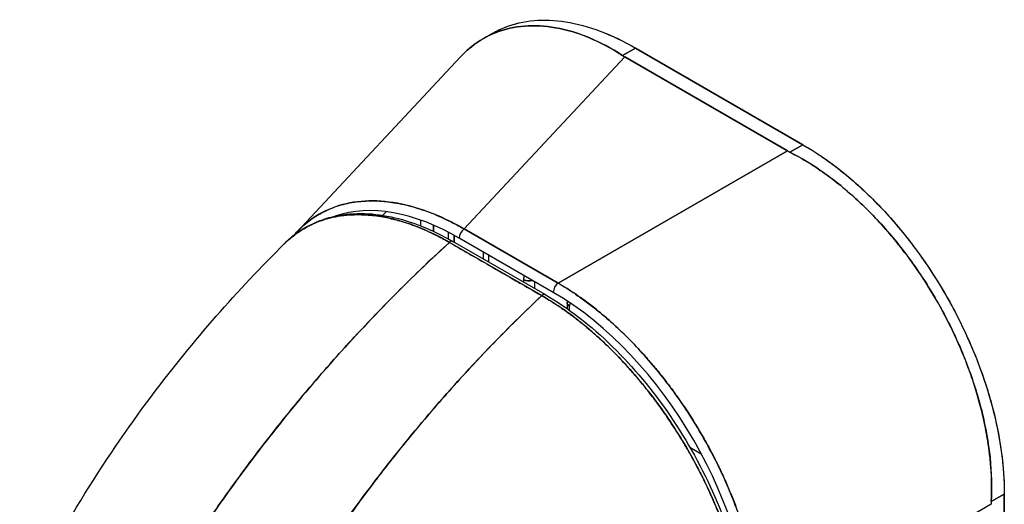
# Model space of a CAD drawing. Extents: x 807 to 1172, y 30 to 260.
# Tile 151 of 214: x 1116.787 to 1118.803, y 117.546 to 118.538. Entities that reach past the tile are written whole.
import ezdxf

# ---------------------------------------------------------------- set-up
doc = ezdxf.new("R2010")
doc.units = 0
doc.header["$LTSCALE"] = 4
doc.header["$MEASUREMENT"] = 0
doc.layers.get('0').update_dxf_attribs({"linetype": 'CONTINUOUS'})

msp = doc.modelspace()

# ---------------------------------------------------------------- linework, layer by layer
for p, q in [((1117.736, 118.4997), (1117.7549, 118.5106)), ((1118.021, 118.4651), (1118.0475, 118.4804)), ((1118.0475, 118.4804), (1118.021, 118.4651)), ((1118.3902, 118.2825), (1118.0475, 118.4804)), ((1118.0475, 118.4804), (1118.3902, 118.2825)), ((1117.354, 118.1037), (1117.6894, 118.4625)), ((1118.0255, 118.4623), (1117.6965, 118.1103)), ((1117.6965, 118.1103), (1118.0255, 118.4623)), ((1118.3588, 118.2699), (1118.0255, 118.4623)), ((1118.0255, 118.4623), (1118.3588, 118.2699)), ((1117.8889, 117.9992), (1118.3588, 118.2699)), ((1118.3588, 118.2699), (1117.8889, 117.9992)), ((1118.3902, 118.2825), (1118.3636, 118.2672)), ((1118.3636, 118.2672), (1118.3902, 118.2825)), ((1118.343, 118.2608), (1118.343, 118.2608)), ((1117.53, 118.138), (1117.5368, 118.1454)), ((1117.6073, 118.1283), (1117.6073, 118.1166)), ((1117.634, 118.1408), (1117.634, 118.1408)), ((1117.634, 118.1408), (1117.634, 118.1408)), ((1117.6647, 118.1271), (1117.6647, 118.1272)), ((1117.634, 118.1051), (1117.634, 118.1179)), ((1117.634, 118.1179), (1117.634, 118.1051)), ((1117.6764, 118.1212), (1117.6764, 118.1212)), ((1117.6764, 118.1212), (1117.6764, 118.1212)), ((1117.8889, 117.9992), (1117.6965, 118.1103)), ((1117.6965, 118.1103), (1117.8889, 117.9992)), ((1117.6646, 118.0895), (1117.6647, 118.1034)), ((1117.6764, 118.0829), (1117.6764, 118.0971)), ((1117.6764, 118.0971), (1117.6764, 118.0829)), ((1117.8792, 117.9802), (1117.6868, 118.0913)), ((1117.7353, 118.0879), (1117.7353, 118.0879)), ((1117.8557, 117.9736), (1117.6664, 118.0825)), ((1117.8627, 117.9756), (1117.6735, 118.0846)), ((1117.7471, 118.0811), (1117.7471, 118.0811)), ((1117.7353, 118.0633), (1117.7353, 118.0489)), ((1117.7471, 118.0422), (1117.7471, 118.0565)), ((1117.8182, 118.0065), (1117.8182, 118.0012)), ((1117.8417, 117.9877), (1117.8417, 118.0018)), ((1117.8577, 117.9751), (1117.8577, 117.9751)), ((1117.8577, 117.9751), (1117.8577, 117.9751)), ((1117.9075, 117.9589), (1117.9075, 117.947)), ((1117.9124, 117.9435), (1117.9124, 117.9521)), ((1117.9124, 117.9521), (1117.9124, 117.9521)), ((1118.1586, 117.6634), (1118.1822, 117.6498)), ((1118.8025, 117.5672), (1118.7759, 117.5519)), ((1118.7759, 117.5519), (1118.8025, 117.5672)), ((1118.8017, 116.8252), (1118.8025, 117.5672)), ((1118.8025, 117.5672), (1118.8017, 116.8252)), ((1118.7758, 117.5463), (1118.306, 117.2757))]:
    msp.add_line(p, q)
msp.add_arc((1117.9242, 117.9589), 0.0167, 167.5837, 179.9339)
for centre, major_axis, ratio, start_param, end_param in [((1118.1027, 118.5067), (0.1091, -0.0001), 0.576602, 3.866357, 3.927433), ((1118.1027, 118.5067), (0.1091, -0.0001), 0.576597, 3.866362, 3.927445), ((1118.4359, 118.3143), (0.1091, -0.0001), 0.576597, 3.927807, 3.988889), ((1118.4359, 118.3143), (0.1091, -0.0001), 0.576603, 3.927803, 3.988886), ((1117.6989, 117.6003), (0.2999, -0.5207), 0.560913, 2.371901, 3.031762), ((1117.6985, 118.0981), (0.0083, 0.0144), 0.577359, 0.958636, 2.354899), ((1117.6985, 118.0981), (-0.0083, -0.0144), 0.577359, 4.100228, 5.496491), ((1117.6685, 118.0759), (0.00499, 0.00866), 0.578078, 0.000232, 1.078906), ((1117.6685, 118.0759), (0.00499, 0.00866), 0.578094, 0, 1.078982), ((1117.83, 118.0133), (0.0083, 0.0144), 0.577359, 1.815686, 2.354899), ((1117.83, 118.0133), (0.0167, 0), 0.576597, 3.927626, 5.147972), ((1117.891, 117.987), (0.0083, 0.0144), 0.577359, 0.958636, 2.354898), ((1117.891, 117.987), (-0.0083, -0.0144), 0.577359, 4.100228, 5.496492), ((1117.8577, 117.9669), (0.00499, 0.00866), 0.578109, 0, 1.078879), ((1117.8577, 117.9669), (0.00499, 0.00866), 0.578094, 6.282962, 7.362175), ((1117.866, 117.5038), (-0.2909, 0.5052), 0.595799, 3.942777, 5.483405), ((1117.9242, 117.9589), (-0.0167, 0), 0.576597, 6.283155, 7.069219), ((1117.9242, 117.9589), (-0.0083, -0.0144), 0.577359, 5.046555, 5.496492), ((1118.853, 117.5908), (-0.0546, -0.0945), 0.577359, 5.435228, 5.496311), ((1118.853, 117.5908), (-0.0546, -0.0945), 0.577364, 5.435232, 5.496315)]:
    msp.add_ellipse(centre, major_axis=major_axis, ratio=ratio, start_param=start_param, end_param=end_param)
for points, knots in [([(1117.7549, 118.5106), (1117.7632, 118.5154), (1117.772, 118.5196), (1117.781, 118.5232), (1117.7993, 118.5303), (1117.8189, 118.5348), (1117.8397, 118.5366), (1117.8604, 118.5385), (1117.8822, 118.5376), (1117.9049, 118.534), (1117.9276, 118.5303), (1117.9512, 118.524), (1117.975, 118.515), (1117.9989, 118.5061), (1118.023, 118.4945), (1118.0475, 118.4804)], [0.5004578, 0.5004578, 0.5004578, 0.5004578, 0.5555556, 0.5555556, 0.5555556, 0.6666667, 0.6666667, 0.6666667, 0.7777778, 0.7777778, 0.7777778, 0.8888889, 0.8888889, 0.8888889, 1, 1, 1, 1]), ([(1117.7549, 118.5106), (1117.7633, 118.5155), (1117.7721, 118.5197), (1117.7812, 118.5232), (1117.7995, 118.5303), (1117.8191, 118.5348), (1117.8397, 118.5366), (1117.8604, 118.5385), (1117.8822, 118.5376), (1117.9047, 118.534), (1117.9275, 118.5304), (1117.951, 118.524), (1117.975, 118.515), (1117.9989, 118.506), (1118.0233, 118.4944), (1118.0475, 118.4804)], [0.5004143, 0.5004143, 0.5004143, 0.5004143, 0.5552985, 0.5552985, 0.5552985, 0.6652244, 0.6652244, 0.6652244, 0.7756204, 0.7756204, 0.7756204, 0.8877415, 0.8877415, 0.8877415, 1, 1, 1, 1]), ([(1117.6894, 118.4625), (1117.6964, 118.47), (1117.7038, 118.4769), (1117.7116, 118.4831), (1117.727, 118.4954), (1117.7439, 118.5052), (1117.7621, 118.5123), (1117.7803, 118.5193), (1117.7997, 118.5237), (1117.8202, 118.5254), (1117.8406, 118.527), (1117.8619, 118.5259), (1117.884, 118.522), (1117.906, 118.5181), (1117.9288, 118.5114), (1117.9517, 118.5019), (1117.9747, 118.4923), (1117.9979, 118.4801), (1118.021, 118.4651)], [0.388457, 0.388457, 0.388457, 0.388457, 0.4444444, 0.4444444, 0.4444444, 0.5555556, 0.5555556, 0.5555556, 0.6666667, 0.6666667, 0.6666667, 0.7777778, 0.7777778, 0.7777778, 0.8888889, 0.8888889, 0.8888889, 1, 1, 1, 1]), ([(1118.021, 118.4651), (1117.998, 118.48), (1117.9749, 118.4923), (1117.9519, 118.5018), (1117.9289, 118.5113), (1117.9061, 118.5181), (1117.8839, 118.522), (1117.8839, 118.522), (1117.8839, 118.522), (1117.8838, 118.522), (1117.8618, 118.5259), (1117.8405, 118.527), (1117.8201, 118.5254), (1117.8201, 118.5254), (1117.82, 118.5254), (1117.82, 118.5254), (1117.7997, 118.5237), (1117.7803, 118.5193), (1117.7622, 118.5123), (1117.7622, 118.5123), (1117.7621, 118.5123), (1117.762, 118.5122), (1117.7439, 118.5051), (1117.727, 118.4954), (1117.7116, 118.4831), (1117.7116, 118.4831), (1117.7115, 118.483), (1117.7114, 118.483), (1117.7037, 118.4768), (1117.6964, 118.47), (1117.6894, 118.4625)], [0, 0, 0, 0, 0.1108364, 0.1108364, 0.1108364, 0.2222222, 0.2222222, 0.2222222, 0.2223767, 0.2223767, 0.2223767, 0.3330931, 0.3330931, 0.3330931, 0.3333333, 0.3333333, 0.3333333, 0.4440371, 0.4440371, 0.4440371, 0.4444444, 0.4444444, 0.4444444, 0.5555556, 0.5555556, 0.5555556, 0.5559572, 0.5559572, 0.5559572, 0.6117136, 0.6117136, 0.6117136, 0.6117136]), ([(1118.7759, 117.5519), (1118.7771, 117.5751), (1118.7768, 117.599), (1118.7749, 117.6233), (1118.7745, 117.6293), (1118.7739, 117.6354), (1118.7733, 117.6415), (1118.7714, 117.66), (1118.7686, 117.6786), (1118.765, 117.6974), (1118.7627, 117.7097), (1118.76, 117.722), (1118.757, 117.7344), (1118.7538, 117.7472), (1118.7503, 117.7601), (1118.7465, 117.7729), (1118.7411, 117.7913), (1118.7349, 117.8096), (1118.7281, 117.8279), (1118.7255, 117.8347), (1118.7229, 117.8415), (1118.7201, 117.8483), (1118.7105, 117.8723), (1118.6997, 117.8961), (1118.6878, 117.9194), (1118.6873, 117.9204), (1118.6868, 117.9214), (1118.6863, 117.9224), (1118.6739, 117.9469), (1118.6603, 117.9708), (1118.6456, 117.9941), (1118.643, 117.9983), (1118.6403, 118.0025), (1118.6375, 118.0068), (1118.6253, 118.0255), (1118.6125, 118.0438), (1118.599, 118.0615), (1118.5923, 118.0703), (1118.5854, 118.079), (1118.5784, 118.0875), (1118.5688, 118.0992), (1118.5589, 118.1106), (1118.5488, 118.1217), (1118.5369, 118.1348), (1118.5246, 118.1473), (1118.512, 118.1594), (1118.5062, 118.1649), (1118.5004, 118.1703), (1118.4945, 118.1756), (1118.4768, 118.1916), (1118.4585, 118.2065), (1118.4399, 118.22), (1118.4378, 118.2215), (1118.4357, 118.223), (1118.4337, 118.2245), (1118.4108, 118.2407), (1118.3873, 118.2551), (1118.3636, 118.2672)], [0, 0, 0, 0, 0.088873, 0.088873, 0.088873, 0.111111, 0.111111, 0.111111, 0.178162, 0.178162, 0.178162, 0.222222, 0.222222, 0.222222, 0.267931, 0.267931, 0.267931, 0.333333, 0.333333, 0.333333, 0.357816, 0.357816, 0.357816, 0.444444, 0.444444, 0.444444, 0.448135, 0.448135, 0.448135, 0.538943, 0.538943, 0.538943, 0.555556, 0.555556, 0.555556, 0.629644, 0.629644, 0.629644, 0.666667, 0.666667, 0.666667, 0.717569, 0.717569, 0.717569, 0.777778, 0.777778, 0.777778, 0.805438, 0.805438, 0.805438, 0.888889, 0.888889, 0.888889, 0.898091, 0.898091, 0.898091, 1, 1, 1, 1]), ([(1118.3636, 118.2672), (1118.3896, 118.2539), (1118.4151, 118.2381), (1118.4399, 118.22), (1118.4648, 118.2019), (1118.4889, 118.1816), (1118.512, 118.1594), (1118.5352, 118.1372), (1118.5573, 118.1132), (1118.5783, 118.0876), (1118.5993, 118.0621), (1118.6191, 118.035), (1118.6375, 118.0069), (1118.6558, 117.9787), (1118.6727, 117.9494), (1118.6879, 117.9194), (1118.7031, 117.8894), (1118.7165, 117.8587), (1118.7281, 117.8277), (1118.7397, 117.7968), (1118.7494, 117.7655), (1118.757, 117.7344), (1118.7646, 117.7032), (1118.7701, 117.6721), (1118.7733, 117.6416), (1118.7765, 117.611), (1118.7774, 117.581), (1118.7759, 117.5519)], [0, 0, 0, 0, 0.111111, 0.111111, 0.111111, 0.222222, 0.222222, 0.222222, 0.333333, 0.333333, 0.333333, 0.444444, 0.444444, 0.444444, 0.555556, 0.555556, 0.555556, 0.666667, 0.666667, 0.666667, 0.777778, 0.777778, 0.777778, 0.888889, 0.888889, 0.888889, 1, 1, 1, 1]), ([(1118.3902, 118.2825), (1118.4147, 118.2684), (1118.4388, 118.2521), (1118.4626, 118.2335), (1118.4864, 118.215), (1118.51, 118.1941), (1118.5327, 118.1715), (1118.5554, 118.149), (1118.5772, 118.1247), (1118.5979, 118.0989), (1118.6186, 118.0732), (1118.6382, 118.046), (1118.6564, 118.0178), (1118.6746, 117.9896), (1118.6915, 117.9603), (1118.7068, 117.9304), (1118.7221, 117.9005), (1118.7357, 117.8699), (1118.7476, 117.8391), (1118.7595, 117.8083), (1118.7697, 117.7772), (1118.7778, 117.7463), (1118.786, 117.7153), (1118.7922, 117.6844), (1118.7964, 117.6545), (1118.8005, 117.6246), (1118.8025, 117.5955), (1118.8025, 117.5672)], [0, 0, 0, 0, 0.111111, 0.111111, 0.111111, 0.222222, 0.222222, 0.222222, 0.333333, 0.333333, 0.333333, 0.444444, 0.444444, 0.444444, 0.555556, 0.555556, 0.555556, 0.666667, 0.666667, 0.666667, 0.777778, 0.777778, 0.777778, 0.888889, 0.888889, 0.888889, 1, 1, 1, 1]), ([(1118.3902, 118.2825), (1118.4125, 118.2697), (1118.4349, 118.2547), (1118.4569, 118.2379), (1118.4769, 118.2227), (1118.4966, 118.206), (1118.5158, 118.1879), (1118.5339, 118.1708), (1118.5517, 118.1526), (1118.5689, 118.1332), (1118.586, 118.114), (1118.6025, 118.0937), (1118.6183, 118.0726), (1118.6346, 118.0509), (1118.65, 118.0283), (1118.6646, 118.005), (1118.6791, 117.9817), (1118.6927, 117.9577), (1118.7053, 117.9333), (1118.7178, 117.9091), (1118.7292, 117.8843), (1118.7395, 117.8595), (1118.7498, 117.8346), (1118.7589, 117.8095), (1118.7667, 117.7846), (1118.7746, 117.7595), (1118.7813, 117.7345), (1118.7866, 117.7098), (1118.7919, 117.6851), (1118.7959, 117.6607), (1118.7986, 117.6369), (1118.8012, 117.613), (1118.8025, 117.5897), (1118.8025, 117.5672)], [0, 0, 0, 0, 0.103179, 0.103179, 0.103179, 0.19641, 0.19641, 0.19641, 0.284272, 0.284272, 0.284272, 0.371718, 0.371718, 0.371718, 0.461564, 0.461564, 0.461564, 0.551364, 0.551364, 0.551364, 0.640801, 0.640801, 0.640801, 0.730189, 0.730189, 0.730189, 0.82001, 0.82001, 0.82001, 0.909949, 0.909949, 0.909949, 1, 1, 1, 1]), ([(1117.6965, 118.1103), (1117.6716, 118.1246), (1117.6468, 118.1362), (1117.6225, 118.1452), (1117.5983, 118.1542), (1117.5745, 118.1605), (1117.5516, 118.164), (1117.5286, 118.1676), (1117.5065, 118.1684), (1117.4856, 118.1665), (1117.4646, 118.1647), (1117.4448, 118.1601), (1117.4263, 118.1528), (1117.4078, 118.1456), (1117.3908, 118.1358), (1117.3753, 118.1234), (1117.3677, 118.1173), (1117.3604, 118.1106), (1117.3536, 118.1033)], [0, 0, 0, 0, 0.1111111, 0.1111111, 0.1111111, 0.2222222, 0.2222222, 0.2222222, 0.3333333, 0.3333333, 0.3333333, 0.4444444, 0.4444444, 0.4444444, 0.5555556, 0.5555556, 0.5555556, 0.6104993, 0.6104993, 0.6104993, 0.6104993]), ([(1117.3536, 118.1033), (1117.3573, 118.1072), (1117.3611, 118.1111), (1117.3651, 118.1147), (1117.3695, 118.1187), (1117.374, 118.1224), (1117.3786, 118.126), (1117.3832, 118.1295), (1117.388, 118.1329), (1117.3929, 118.136), (1117.3951, 118.1374), (1117.3974, 118.1387), (1117.3997, 118.1401), (1117.4024, 118.1416), (1117.4052, 118.1432), (1117.408, 118.1446), (1117.4132, 118.1473), (1117.4185, 118.1497), (1117.4239, 118.1519), (1117.4293, 118.1541), (1117.4349, 118.1561), (1117.4405, 118.1578), (1117.4462, 118.1596), (1117.452, 118.1611), (1117.4578, 118.1623), (1117.4637, 118.1636), (1117.4697, 118.1647), (1117.4758, 118.1655), (1117.4819, 118.1663), (1117.4881, 118.1668), (1117.4944, 118.1672), (1117.5007, 118.1675), (1117.507, 118.1676), (1117.5135, 118.1675), (1117.52, 118.1673), (1117.5265, 118.1669), (1117.5332, 118.1663), (1117.5341, 118.1662), (1117.5349, 118.1662), (1117.5358, 118.1661), (1117.5416, 118.1655), (1117.5474, 118.1647), (1117.5533, 118.1638), (1117.5601, 118.1627), (1117.567, 118.1613), (1117.5739, 118.1598), (1117.5808, 118.1582), (1117.5878, 118.1564), (1117.5948, 118.1544), (1117.6019, 118.1523), (1117.609, 118.15), (1117.6161, 118.1475), (1117.6232, 118.145), (1117.6304, 118.1423), (1117.6377, 118.1393), (1117.6449, 118.1363), (1117.6522, 118.1331), (1117.6594, 118.1296), (1117.6667, 118.1262), (1117.6741, 118.1225), (1117.6814, 118.1186), (1117.6864, 118.116), (1117.6915, 118.1132), (1117.6965, 118.1103)], [0.3907352, 0.3907352, 0.3907352, 0.3907352, 0.4203668, 0.4203668, 0.4203668, 0.4528349, 0.4528349, 0.4528349, 0.4852879, 0.4852879, 0.4852879, 0.5, 0.5, 0.5, 0.5177401, 0.5177401, 0.5177401, 0.550195, 0.550195, 0.550195, 0.5826627, 0.5826627, 0.5826627, 0.6151545, 0.6151545, 0.6151545, 0.6476861, 0.6476861, 0.6476861, 0.6802665, 0.6802665, 0.6802665, 0.7129059, 0.7129059, 0.7129059, 0.7456178, 0.7456178, 0.7456178, 0.75, 0.75, 0.75, 0.7784088, 0.7784088, 0.7784088, 0.8112784, 0.8112784, 0.8112784, 0.8442369, 0.8442369, 0.8442369, 0.8772913, 0.8772913, 0.8772913, 0.9104457, 0.9104457, 0.9104457, 0.9437053, 0.9437053, 0.9437053, 0.9770768, 0.9770768, 0.9770768, 1, 1, 1, 1]), ([(1117.3287, 118.0799), (1117.356, 118.107), (1117.3899, 118.126), (1117.4641, 118.144), (1117.505, 118.1438), (1117.588, 118.1262), (1117.631, 118.109), (1117.6734, 118.0846)], [0, 0, 0, 0, 0.569168, 0.569168, 1.123731, 1.123731, 1.660588, 1.660588, 1.660588, 1.660588]), ([(1117.3287, 118.08), (1117.3303, 118.0816), (1117.3319, 118.0831), (1117.3336, 118.0847), (1117.338, 118.0888), (1117.3426, 118.0927), (1117.3472, 118.0963), (1117.3541, 118.1016), (1117.3611, 118.1063), (1117.3682, 118.1105), (1117.3782, 118.1164), (1117.3884, 118.1213), (1117.3986, 118.1252), (1117.4015, 118.1263), (1117.4043, 118.1273), (1117.4071, 118.1282), (1117.4212, 118.1329), (1117.4351, 118.1358), (1117.4488, 118.1376), (1117.4494, 118.1376), (1117.4499, 118.1377), (1117.4504, 118.1378), (1117.4644, 118.1394), (1117.4782, 118.1397), (1117.4917, 118.1391), (1117.4946, 118.139), (1117.4976, 118.1388), (1117.5005, 118.1386), (1117.5119, 118.1377), (1117.5231, 118.1361), (1117.5341, 118.134), (1117.5386, 118.1331), (1117.5431, 118.1322), (1117.5475, 118.1311), (1117.5566, 118.129), (1117.5655, 118.1265), (1117.5741, 118.1238), (1117.5799, 118.122), (1117.5856, 118.1201), (1117.5911, 118.118), (1117.5977, 118.1156), (1117.6041, 118.1131), (1117.6104, 118.1104), (1117.6174, 118.1075), (1117.6242, 118.1045), (1117.6309, 118.1013), (1117.6345, 118.0995), (1117.6381, 118.0978), (1117.6416, 118.096), (1117.6505, 118.0915), (1117.659, 118.0868), (1117.6664, 118.0825)], [0.328246, 0.328246, 0.328246, 0.328246, 0.3378724, 0.3378724, 0.3378724, 0.3636364, 0.3636364, 0.3636364, 0.4015229, 0.4015229, 0.4015229, 0.4545455, 0.4545455, 0.4545455, 0.4693394, 0.4693394, 0.4693394, 0.5426566, 0.5426566, 0.5426566, 0.5454545, 0.5454545, 0.5454545, 0.6201601, 0.6201601, 0.6201601, 0.6363636, 0.6363636, 0.6363636, 0.7005689, 0.7005689, 0.7005689, 0.7272727, 0.7272727, 0.7272727, 0.7817474, 0.7817474, 0.7817474, 0.8181818, 0.8181818, 0.8181818, 0.861421, 0.861421, 0.861421, 0.9090909, 0.9090909, 0.9090909, 0.9347795, 0.9347795, 0.9347795, 1, 1, 1, 1]), ([(1117.6664, 118.0825), (1117.6653, 118.0832), (1117.6642, 118.0838), (1117.663, 118.0845), (1117.6617, 118.0852), (1117.6604, 118.086), (1117.6591, 118.0867), (1117.6576, 118.0875), (1117.6562, 118.0883), (1117.6547, 118.0891), (1117.6531, 118.0899), (1117.6515, 118.0908), (1117.65, 118.0916), (1117.6483, 118.0925), (1117.6466, 118.0934), (1117.6449, 118.0943), (1117.6431, 118.0952), (1117.6413, 118.0961), (1117.6395, 118.097), (1117.6376, 118.098), (1117.6357, 118.0989), (1117.6338, 118.0999), (1117.6317, 118.1009), (1117.6296, 118.1019), (1117.6275, 118.1028), (1117.6252, 118.1039), (1117.6229, 118.105), (1117.6205, 118.1061), (1117.6179, 118.1072), (1117.6152, 118.1084), (1117.6126, 118.1095), (1117.6096, 118.1108), (1117.6066, 118.112), (1117.6036, 118.1132), (1117.6002, 118.1146), (1117.5968, 118.1159), (1117.5934, 118.1172), (1117.5904, 118.1183), (1117.5874, 118.1194), (1117.5845, 118.1204), (1117.5837, 118.1207), (1117.5828, 118.121), (1117.582, 118.1212), (1117.5779, 118.1226), (1117.5738, 118.1239), (1117.5697, 118.1252), (1117.5652, 118.1265), (1117.5608, 118.1278), (1117.5564, 118.1289), (1117.5516, 118.1302), (1117.5469, 118.1313), (1117.5422, 118.1324), (1117.537, 118.1335), (1117.532, 118.1344), (1117.5269, 118.1353), (1117.5214, 118.1362), (1117.5159, 118.137), (1117.5105, 118.1376), (1117.5089, 118.1378), (1117.5073, 118.138), (1117.5056, 118.1381), (1117.5014, 118.1385), (1117.4971, 118.1388), (1117.4929, 118.1391), (1117.4865, 118.1394), (1117.4802, 118.1395), (1117.474, 118.1394), (1117.4672, 118.1392), (1117.4604, 118.1388), (1117.4538, 118.1381), (1117.4467, 118.1374), (1117.4397, 118.1363), (1117.4329, 118.135), (1117.4327, 118.1349), (1117.4324, 118.1349), (1117.4322, 118.1349), (1117.4245, 118.1333), (1117.417, 118.1314), (1117.4097, 118.129), (1117.4016, 118.1265), (1117.3938, 118.1234), (1117.3862, 118.12), (1117.3803, 118.1172), (1117.3746, 118.1143), (1117.369, 118.111), (1117.3666, 118.1096), (1117.3643, 118.1082), (1117.362, 118.1067), (1117.3533, 118.1011), (1117.3451, 118.0949), (1117.3373, 118.088), (1117.3344, 118.0854), (1117.3315, 118.0828), (1117.3287, 118.08)], [0, 0, 0, 0, 0.0051535, 0.0051535, 0.0051535, 0.011125, 0.011125, 0.011125, 0.0177599, 0.0177599, 0.0177599, 0.024968, 0.024968, 0.024968, 0.0326646, 0.0326646, 0.0326646, 0.0407909, 0.0407909, 0.0407909, 0.0494929, 0.0494929, 0.0494929, 0.0590435, 0.0590435, 0.0590435, 0.0697173, 0.0697173, 0.0697173, 0.0817898, 0.0817898, 0.0817898, 0.0955416, 0.0955416, 0.0955416, 0.1112568, 0.1112568, 0.1112568, 0.125, 0.125, 0.125, 0.1288152, 0.1288152, 0.1288152, 0.1479502, 0.1479502, 0.1479502, 0.1687359, 0.1687359, 0.1687359, 0.1911746, 0.1911746, 0.1911746, 0.2155136, 0.2155136, 0.2155136, 0.2420183, 0.2420183, 0.2420183, 0.25, 0.25, 0.25, 0.2709744, 0.2709744, 0.2709744, 0.3027382, 0.3027382, 0.3027382, 0.3376886, 0.3376886, 0.3376886, 0.375, 0.375, 0.375, 0.3761252, 0.3761252, 0.3761252, 0.4181661, 0.4181661, 0.4181661, 0.4642343, 0.4642343, 0.4642343, 0.5, 0.5, 0.5, 0.515243, 0.515243, 0.515243, 0.571952, 0.571952, 0.571952, 0.5933634, 0.5933634, 0.5933634, 0.5933634]), ([(1116.7868, 117.3227), (1116.8614, 117.4812), (1116.9551, 117.6325), (1117.142, 117.8815), (1117.2332, 117.9854), (1117.3287, 118.08)], [0, 0, 0, 0, 1.578048, 1.578048, 2.854085, 2.854085, 2.854085, 2.854085]), ([(1117.6664, 118.0825), (1117.619, 118.0392), (1117.5738, 117.9952), (1117.5308, 117.9509), (1117.4877, 117.9066), (1117.4468, 117.862), (1117.4081, 117.8175), (1117.3693, 117.773), (1117.3327, 117.7285), (1117.2982, 117.6845), (1117.2638, 117.6405), (1117.2314, 117.5968), (1117.201, 117.5538), (1117.1706, 117.5109), (1117.1423, 117.4685), (1117.1158, 117.4271), (1117.1026, 117.4063), (1117.0898, 117.3858), (1117.0775, 117.3655)], [0, 0, 0, 0, 0.181782, 0.181782, 0.181782, 0.363564, 0.363564, 0.363564, 0.545346, 0.545346, 0.545346, 0.727128, 0.727128, 0.727128, 0.90891, 0.90891, 0.90891, 1, 1, 1, 1]), ([(1117.0775, 117.3655), (1117.0944, 117.3932), (1117.1121, 117.4215), (1117.1307, 117.4501), (1117.1493, 117.4788), (1117.1689, 117.508), (1117.1895, 117.5374), (1117.21, 117.5669), (1117.2315, 117.5966), (1117.254, 117.6267), (1117.2764, 117.6567), (1117.2999, 117.6869), (1117.3243, 117.7174), (1117.3488, 117.7478), (1117.3742, 117.7783), (1117.4007, 117.809), (1117.4271, 117.8396), (1117.4546, 117.8702), (1117.4831, 117.9008), (1117.5116, 117.9314), (1117.5412, 117.962), (1117.5717, 117.9923), (1117.6023, 118.0226), (1117.6338, 118.0527), (1117.6664, 118.0825)], [0, 0, 0, 0, 0.12462, 0.12462, 0.12462, 0.249674, 0.249674, 0.249674, 0.374729, 0.374729, 0.374729, 0.499784, 0.499784, 0.499784, 0.624839, 0.624839, 0.624839, 0.749894, 0.749894, 0.749894, 0.874949, 0.874949, 0.874949, 1, 1, 1, 1]), ([(1117.6664, 118.0825), (1117.6851, 118.0717), (1117.6997, 118.0634), (1117.7112, 118.0567), (1117.7228, 118.0501), (1117.7313, 118.0451), (1117.7382, 118.0412), (1117.745, 118.0373), (1117.7501, 118.0344), (1117.7546, 118.0318), (1117.7591, 118.0292), (1117.763, 118.0269), (1117.7675, 118.0243), (1117.772, 118.0218), (1117.7771, 118.0188), (1117.7839, 118.0149), (1117.7907, 118.0109), (1117.7993, 118.006), (1117.8109, 117.9993), (1117.8224, 117.9927), (1117.8369, 117.9843), (1117.8557, 117.9736)], [0, 0, 0, 0, 0.142857, 0.142857, 0.142857, 0.285714, 0.285714, 0.285714, 0.428571, 0.428571, 0.428571, 0.571429, 0.571429, 0.571429, 0.714286, 0.714286, 0.714286, 0.857143, 0.857143, 0.857143, 1, 1, 1, 1]), ([(1117.837, 118.0046), (1117.8368, 118.0045), (1117.8366, 118.0045), (1117.8363, 118.0044), (1117.8343, 118.0039), (1117.8321, 118.0037), (1117.8299, 118.0037), (1117.8277, 118.0037), (1117.8255, 118.0039), (1117.8235, 118.0044), (1117.8215, 118.0049), (1117.8198, 118.0056), (1117.8182, 118.0065)], [0.2220476, 0.2220476, 0.2220476, 0.2220476, 0.25, 0.25, 0.25, 0.5, 0.5, 0.5, 0.75, 0.75, 0.75, 1, 1, 1, 1]), ([(1118.306, 117.2757), (1118.3059, 117.3043), (1118.3036, 117.334), (1118.2993, 117.3643), (1118.295, 117.3947), (1118.2886, 117.4256), (1118.2802, 117.4568), (1118.2719, 117.488), (1118.2616, 117.5193), (1118.2495, 117.5504), (1118.2375, 117.5815), (1118.2236, 117.6124), (1118.2082, 117.6426), (1118.1927, 117.6728), (1118.1757, 117.7023), (1118.1573, 117.7308), (1118.1389, 117.7593), (1118.1192, 117.7868), (1118.0983, 117.8128), (1118.0774, 117.8388), (1118.0555, 117.8634), (1118.0327, 117.8863), (1118.0099, 117.9091), (1117.9863, 117.9301), (1117.9623, 117.9491), (1117.9382, 117.968), (1117.9137, 117.9848), (1117.8889, 117.9992)], [0, 0, 0, 0, 0.111111, 0.111111, 0.111111, 0.222222, 0.222222, 0.222222, 0.333333, 0.333333, 0.333333, 0.444444, 0.444444, 0.444444, 0.555556, 0.555556, 0.555556, 0.666667, 0.666667, 0.666667, 0.777778, 0.777778, 0.777778, 0.888889, 0.888889, 0.888889, 1, 1, 1, 1]), ([(1117.8889, 117.9992), (1117.8946, 117.9959), (1117.9003, 117.9925), (1117.9059, 117.9889), (1117.9132, 117.9843), (1117.9205, 117.9795), (1117.9277, 117.9746), (1117.9349, 117.9696), (1117.9421, 117.9644), (1117.9493, 117.959), (1117.9564, 117.9537), (1117.9635, 117.9481), (1117.9706, 117.9424), (1117.9777, 117.9367), (1117.9847, 117.9307), (1117.9917, 117.9246), (1117.9987, 117.9186), (1118.0056, 117.9123), (1118.0125, 117.9059), (1118.0193, 117.8994), (1118.0261, 117.8929), (1118.0329, 117.8861), (1118.0381, 117.8809), (1118.0432, 117.8756), (1118.0483, 117.8702), (1118.0498, 117.8686), (1118.0513, 117.867), (1118.0528, 117.8654), (1118.0594, 117.8584), (1118.0659, 117.8512), (1118.0723, 117.8438), (1118.0787, 117.8365), (1118.0851, 117.829), (1118.0913, 117.8214), (1118.0975, 117.8139), (1118.1037, 117.8061), (1118.1097, 117.7983), (1118.1157, 117.7904), (1118.1217, 117.7825), (1118.1275, 117.7744), (1118.1333, 117.7663), (1118.1391, 117.7582), (1118.1447, 117.7499), (1118.1503, 117.7416), (1118.1558, 117.7332), (1118.1612, 117.7248), (1118.1666, 117.7163), (1118.1718, 117.7077), (1118.1769, 117.6991), (1118.1793, 117.6952), (1118.1816, 117.6913), (1118.1838, 117.6873), (1118.1866, 117.6826), (1118.1893, 117.6778), (1118.192, 117.673), (1118.1968, 117.6642), (1118.2016, 117.6554), (1118.2062, 117.6465), (1118.2108, 117.6375), (1118.2152, 117.6286), (1118.2196, 117.6196), (1118.2239, 117.6105), (1118.2281, 117.6015), (1118.2321, 117.5924), (1118.2361, 117.5833), (1118.24, 117.5741), (1118.2437, 117.565), (1118.2475, 117.5558), (1118.2511, 117.5466), (1118.2545, 117.5374), (1118.2579, 117.5282), (1118.2612, 117.519), (1118.2643, 117.5098), (1118.2674, 117.5005), (1118.2703, 117.4913), (1118.2731, 117.4821), (1118.2734, 117.4808), (1118.2738, 117.4796), (1118.2742, 117.4784), (1118.2765, 117.4704), (1118.2788, 117.4624), (1118.2809, 117.4544), (1118.2833, 117.4452), (1118.2856, 117.436), (1118.2877, 117.4269), (1118.2898, 117.4177), (1118.2917, 117.4086), (1118.2934, 117.3995), (1118.2952, 117.3904), (1118.2967, 117.3814), (1118.2981, 117.3724), (1118.2995, 117.3634), (1118.3007, 117.3544), (1118.3017, 117.3456), (1118.3027, 117.3367), (1118.3036, 117.3279), (1118.3042, 117.3191), (1118.3049, 117.3104), (1118.3054, 117.3017), (1118.3056, 117.2932), (1118.3058, 117.2873), (1118.3059, 117.2814), (1118.306, 117.2757)], [0, 0, 0, 0, 0.026039, 0.026039, 0.026039, 0.0594, 0.0594, 0.0594, 0.09265, 0.09265, 0.09265, 0.125794, 0.125794, 0.125794, 0.15884, 0.15884, 0.15884, 0.191791, 0.191791, 0.191791, 0.224653, 0.224653, 0.224653, 0.25, 0.25, 0.25, 0.257436, 0.257436, 0.257436, 0.290141, 0.290141, 0.290141, 0.322775, 0.322775, 0.322775, 0.35535, 0.35535, 0.35535, 0.387876, 0.387876, 0.387876, 0.420366, 0.420366, 0.420366, 0.452832, 0.452832, 0.452832, 0.485286, 0.485286, 0.485286, 0.5, 0.5, 0.5, 0.517739, 0.517739, 0.517739, 0.550193, 0.550193, 0.550193, 0.582661, 0.582661, 0.582661, 0.615153, 0.615153, 0.615153, 0.647685, 0.647685, 0.647685, 0.680266, 0.680266, 0.680266, 0.712905, 0.712905, 0.712905, 0.745617, 0.745617, 0.745617, 0.75, 0.75, 0.75, 0.778408, 0.778408, 0.778408, 0.811278, 0.811278, 0.811278, 0.844236, 0.844236, 0.844236, 0.877291, 0.877291, 0.877291, 0.910445, 0.910445, 0.910445, 0.943705, 0.943705, 0.943705, 0.977077, 0.977077, 0.977077, 1, 1, 1, 1]), ([(1117.8557, 117.9736), (1117.8237, 117.9434), (1117.7927, 117.9129), (1117.7628, 117.8823), (1117.7329, 117.8516), (1117.704, 117.8207), (1117.6762, 117.7897), (1117.6483, 117.7587), (1117.6215, 117.7276), (1117.5958, 117.6966), (1117.57, 117.6656), (1117.5453, 117.6346), (1117.5216, 117.6037), (1117.4979, 117.5729), (1117.4752, 117.5422), (1117.4535, 117.5117), (1117.4319, 117.4813), (1117.4112, 117.451), (1117.3915, 117.4211), (1117.3717, 117.3912), (1117.353, 117.3616), (1117.3352, 117.3323), (1117.3174, 117.3032), (1117.3006, 117.2745), (1117.2847, 117.2462)], [0, 0, 0, 0, 0.125051, 0.125051, 0.125051, 0.250106, 0.250106, 0.250106, 0.375161, 0.375161, 0.375161, 0.500216, 0.500216, 0.500216, 0.625271, 0.625271, 0.625271, 0.750326, 0.750326, 0.750326, 0.87538, 0.87538, 0.87538, 1, 1, 1, 1]), ([(1117.2847, 117.2462), (1117.2963, 117.2669), (1117.3084, 117.2878), (1117.3211, 117.3089), (1117.3462, 117.3511), (1117.3733, 117.3941), (1117.4025, 117.4378), (1117.4317, 117.4814), (1117.463, 117.5257), (1117.4963, 117.5704), (1117.5297, 117.6151), (1117.5653, 117.6601), (1117.603, 117.7052), (1117.6407, 117.7503), (1117.6806, 117.7955), (1117.7227, 117.8404), (1117.7648, 117.8852), (1117.8092, 117.9298), (1117.8557, 117.9736)], [0, 0, 0, 0, 0.09109, 0.09109, 0.09109, 0.272872, 0.272872, 0.272872, 0.454654, 0.454654, 0.454654, 0.636436, 0.636436, 0.636436, 0.818218, 0.818218, 0.818218, 1, 1, 1, 1]), ([(1118.2794, 117.2395), (1118.2794, 117.2452), (1118.2793, 117.251), (1118.2791, 117.2568), (1118.2789, 117.2632), (1118.2785, 117.2697), (1118.2781, 117.2763), (1118.2776, 117.2835), (1118.277, 117.2908), (1118.2763, 117.2981), (1118.2755, 117.3062), (1118.2746, 117.3143), (1118.2735, 117.3225), (1118.2727, 117.3284), (1118.2718, 117.3344), (1118.2708, 117.3404), (1118.2703, 117.3434), (1118.2698, 117.3465), (1118.2693, 117.3496), (1118.2676, 117.3595), (1118.2656, 117.3696), (1118.2635, 117.3797), (1118.2611, 117.3908), (1118.2585, 117.402), (1118.2556, 117.4133), (1118.2527, 117.4244), (1118.2496, 117.4357), (1118.2463, 117.4469), (1118.2459, 117.448), (1118.2456, 117.4492), (1118.2452, 117.4504), (1118.2411, 117.464), (1118.2366, 117.4776), (1118.2317, 117.4912), (1118.2263, 117.5064), (1118.2205, 117.5216), (1118.2143, 117.5366), (1118.2118, 117.5426), (1118.2093, 117.5485), (1118.2067, 117.5544), (1118.202, 117.5653), (1118.1971, 117.5761), (1118.192, 117.5868), (1118.1838, 117.604), (1118.1751, 117.6209), (1118.1659, 117.6376), (1118.162, 117.6448), (1118.158, 117.6519), (1118.1539, 117.659), (1118.1493, 117.6669), (1118.1447, 117.6747), (1118.1399, 117.6825), (1118.1319, 117.6955), (1118.1237, 117.7083), (1118.1152, 117.7208), (1118.1075, 117.7321), (1118.0997, 117.7432), (1118.0917, 117.7541), (1118.091, 117.755), (1118.0904, 117.7558), (1118.0897, 117.7567), (1118.0831, 117.7656), (1118.0763, 117.7744), (1118.0695, 117.783), (1118.0627, 117.7916), (1118.0558, 117.7999), (1118.0488, 117.8081), (1118.0425, 117.8155), (1118.0361, 117.8228), (1118.0296, 117.8299), (1118.0253, 117.8346), (1118.021, 117.8393), (1118.0167, 117.8438), (1118.015, 117.8455), (1118.0134, 117.8473), (1118.0118, 117.8489), (1118.0063, 117.8546), (1118.0008, 117.8602), (1117.9953, 117.8656), (1117.9902, 117.8706), (1117.9851, 117.8755), (1117.9799, 117.8803), (1117.9752, 117.8847), (1117.9704, 117.8891), (1117.9657, 117.8933), (1117.9612, 117.8972), (1117.9568, 117.9011), (1117.9523, 117.9049), (1117.9482, 117.9084), (1117.9441, 117.9118), (1117.94, 117.9151), (1117.9392, 117.9158), (1117.9384, 117.9164), (1117.9377, 117.917), (1117.9346, 117.9194), (1117.9316, 117.9218), (1117.9286, 117.9242), (1117.9252, 117.9268), (1117.9218, 117.9294), (1117.9184, 117.932), (1117.9154, 117.9342), (1117.9124, 117.9365), (1117.9094, 117.9386), (1117.9068, 117.9405), (1117.9041, 117.9424), (1117.9015, 117.9443), (1117.8992, 117.9459), (1117.8968, 117.9475), (1117.8945, 117.9491), (1117.8924, 117.9506), (1117.8903, 117.952), (1117.8882, 117.9534), (1117.8863, 117.9546), (1117.8844, 117.9559), (1117.8825, 117.9571), (1117.8807, 117.9583), (1117.8789, 117.9594), (1117.8771, 117.9606), (1117.8754, 117.9616), (1117.8737, 117.9627), (1117.8721, 117.9637), (1117.8705, 117.9647), (1117.8689, 117.9657), (1117.8673, 117.9667), (1117.8659, 117.9675), (1117.8644, 117.9684), (1117.863, 117.9693), (1117.8617, 117.9701), (1117.8603, 117.9708), (1117.859, 117.9716), (1117.8579, 117.9722), (1117.8568, 117.9729), (1117.8557, 117.9736)], [0, 0, 0, 0, 0.022163, 0.022163, 0.022163, 0.046721, 0.046721, 0.046721, 0.07375, 0.07375, 0.07375, 0.103441, 0.103441, 0.103441, 0.125, 0.125, 0.125, 0.135958, 0.135958, 0.135958, 0.171628, 0.171628, 0.171628, 0.210936, 0.210936, 0.210936, 0.25, 0.25, 0.25, 0.254076, 0.254076, 0.254076, 0.301415, 0.301415, 0.301415, 0.354208, 0.354208, 0.354208, 0.375, 0.375, 0.375, 0.413119, 0.413119, 0.413119, 0.473883, 0.473883, 0.473883, 0.5, 0.5, 0.5, 0.529014, 0.529014, 0.529014, 0.577715, 0.577715, 0.577715, 0.621414, 0.621414, 0.621414, 0.625, 0.625, 0.625, 0.66093, 0.66093, 0.66093, 0.696579, 0.696579, 0.696579, 0.728771, 0.728771, 0.728771, 0.75, 0.75, 0.75, 0.757976, 0.757976, 0.757976, 0.784626, 0.784626, 0.784626, 0.80904, 0.80904, 0.80904, 0.83151, 0.83151, 0.83151, 0.852308, 0.852308, 0.852308, 0.871433, 0.871433, 0.871433, 0.875, 0.875, 0.875, 0.888962, 0.888962, 0.888962, 0.904641, 0.904641, 0.904641, 0.918368, 0.918368, 0.918368, 0.930426, 0.930426, 0.930426, 0.941092, 0.941092, 0.941092, 0.950638, 0.950638, 0.950638, 0.959335, 0.959335, 0.959335, 0.967454, 0.967454, 0.967454, 0.975136, 0.975136, 0.975136, 0.982323, 0.982323, 0.982323, 0.988932, 0.988932, 0.988932, 0.994877, 0.994877, 0.994877, 1, 1, 1, 1]), ([(1117.8557, 117.9736), (1117.8631, 117.9693), (1117.8716, 117.9641), (1117.8805, 117.9584), (1117.884, 117.9561), (1117.8876, 117.9538), (1117.8912, 117.9513), (1117.8979, 117.9468), (1117.9047, 117.942), (1117.9117, 117.937), (1117.918, 117.9324), (1117.9244, 117.9275), (1117.931, 117.9223), (1117.9366, 117.9179), (1117.9422, 117.9133), (1117.948, 117.9085), (1117.9567, 117.9013), (1117.9655, 117.8935), (1117.9746, 117.8852), (1117.9791, 117.8811), (1117.9836, 117.8769), (1117.9882, 117.8725), (1117.9991, 117.862), (1118.0103, 117.8507), (1118.0218, 117.8384), (1118.0247, 117.8352), (1118.0277, 117.832), (1118.0306, 117.8288), (1118.0441, 117.8139), (1118.058, 117.7976), (1118.072, 117.7798), (1118.0726, 117.7791), (1118.0731, 117.7785), (1118.0736, 117.7778), (1118.0875, 117.7602), (1118.1015, 117.7411), (1118.1156, 117.7202), (1118.1184, 117.7161), (1118.1212, 117.7118), (1118.124, 117.7075), (1118.1343, 117.6918), (1118.1446, 117.6751), (1118.1547, 117.6577), (1118.1618, 117.6453), (1118.1689, 117.6324), (1118.1757, 117.6193), (1118.1805, 117.6102), (1118.1851, 117.6011), (1118.1896, 117.5917), (1118.2002, 117.5698), (1118.2102, 117.5472), (1118.2192, 117.5246), (1118.2197, 117.5231), (1118.2203, 117.5217), (1118.2209, 117.5202), (1118.229, 117.4995), (1118.2363, 117.479), (1118.2427, 117.4584), (1118.2468, 117.4455), (1118.2505, 117.4327), (1118.2539, 117.4199), (1118.2561, 117.4116), (1118.2581, 117.4033), (1118.26, 117.3951), (1118.2647, 117.3751), (1118.2685, 117.3554), (1118.2714, 117.3366), (1118.2722, 117.3318), (1118.2729, 117.327), (1118.2735, 117.3224), (1118.2753, 117.3092), (1118.2766, 117.2965), (1118.2776, 117.2844), (1118.2788, 117.2684), (1118.2794, 117.2533), (1118.2794, 117.2395)], [0, 0, 0, 0, 0.065233, 0.065233, 0.065233, 0.090909, 0.090909, 0.090909, 0.138606, 0.138606, 0.138606, 0.181818, 0.181818, 0.181818, 0.218295, 0.218295, 0.218295, 0.272727, 0.272727, 0.272727, 0.299488, 0.299488, 0.299488, 0.363636, 0.363636, 0.363636, 0.379913, 0.379913, 0.379913, 0.454545, 0.454545, 0.454545, 0.457429, 0.457429, 0.457429, 0.530754, 0.530754, 0.530754, 0.545455, 0.545455, 0.545455, 0.598649, 0.598649, 0.598649, 0.636364, 0.636364, 0.636364, 0.662242, 0.662242, 0.662242, 0.723318, 0.723318, 0.723318, 0.727273, 0.727273, 0.727273, 0.783303, 0.783303, 0.783303, 0.818182, 0.818182, 0.818182, 0.840721, 0.840721, 0.840721, 0.895221, 0.895221, 0.895221, 0.909091, 0.909091, 0.909091, 0.94822, 0.94822, 0.94822, 1, 1, 1, 1]), ([(1117.8627, 117.9756), (1117.9095, 117.9486), (1117.9567, 117.9121), (1118.0428, 117.8278), (1118.083, 117.7795), (1118.1537, 117.6757), (1118.185, 117.6189), (1118.2351, 117.5041), (1118.2545, 117.4446), (1118.2772, 117.3378), (1118.2827, 117.289), (1118.2826, 117.2437)], [0, 0, 0, 0, 0.592275, 0.592275, 1.159379, 1.159379, 1.729258, 1.729258, 2.3014, 2.3014, 2.798391, 2.798391, 2.798391, 2.798391]), ([(1117.9124, 117.9521), (1117.9108, 117.9531), (1117.9097, 117.954), (1117.9089, 117.9551), (1117.908, 117.9563), (1117.9075, 117.9576), (1117.9075, 117.9588), (1117.9075, 117.9589), (1117.9075, 117.9589), (1117.9075, 117.9589)], [0, 0, 0, 0, 0.25, 0.25, 0.25, 0.5, 0.5, 0.5, 0.5040641, 0.5040641, 0.5040641, 0.5040641])]:
    msp.add_open_spline(points, degree=3, knots=knots)
for points in [[(1117.7456, 118.5049), (1117.7456, 118.5049), (1117.7456, 118.5049), (1117.7456, 118.5049)], [(1117.7456, 118.5049), (1117.7456, 118.5049), (1117.7456, 118.5049), (1117.7456, 118.5049)], [(1117.5774, 118.1228), (1117.5774, 118.1228), (1117.5774, 118.1228), (1117.5774, 118.1228)], [(1117.3475, 118.0965), (1117.3495, 118.0988), (1117.3515, 118.1011), (1117.3536, 118.1033)]]:
    msp.add_open_spline(points, degree=3)

doc.saveas('drawing.dxf')
